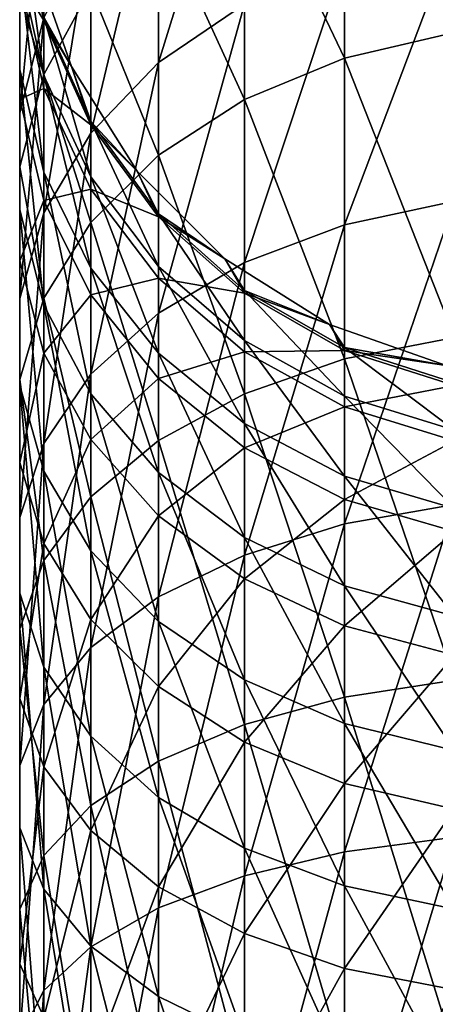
# Model space of a CAD drawing. Header units: millimetres. Extents: x -46 to 86, y -375 to 347.
# Tile 13 of 16: x -11.44 to -2.79, y 311.13 to 331.64. Entities that reach past the tile are written whole.
import ezdxf

# ---------------------------------------------------------------- set-up
doc = ezdxf.new("R2010")
doc.units = ezdxf.units.MM
doc.header["$LTSCALE"] = 17.087905
for name, color, linetype in [('38', 7, 'CONTINUOUS'), ('40', 7, 'CONTINUOUS'), ('42', 7, 'CONTINUOUS')]:
    doc.layers.add(name, color=color, linetype=linetype)

msp = doc.modelspace()

# ---------------------------------------------------------------- linework, layer by layer
at = {"layer": '38', "color": 7, "linetype": 'CONTINUOUS', "true_color": 0xa2afbf}
for points in [[(-6.76, 331.959, 9.122), (-8.546, 330.743, 10.175), (-6.76, 336.517, 15.22), (-6.76, 331.959, 9.122)], [(-6.76, 336.517, 15.22), (-8.546, 330.743, 10.175), (-8.546, 335.163, 16.089), (-6.76, 336.517, 15.22)], [(-8.546, 330.743, 10.175), (-9.959, 329.272, 11.448), (-8.546, 335.163, 16.089), (-8.546, 330.743, 10.175)], [(-8.546, 335.163, 16.089), (-9.959, 329.272, 11.448), (-9.959, 333.525, 17.139), (-8.546, 335.163, 16.089)], [(-11.437, 332.786, 25.263), (-11.437, 330.598, 26.26), (-11.437, 335.036, 31.315), (-11.437, 332.786, 25.263)], [(-11.437, 335.036, 31.315), (-11.437, 330.598, 26.26), (-11.437, 332.728, 31.989), (-11.437, 335.036, 31.315)], [(-10.937, 331.677, 18.325), (-11.437, 329.697, 19.595), (-10.937, 334.926, 24.289), (-10.937, 331.677, 18.325)], [(-10.937, 334.926, 24.289), (-11.437, 329.697, 19.595), (-11.437, 332.786, 25.263), (-10.937, 334.926, 24.289)], [(-11.437, 332.728, 31.989), (-10.937, 330.471, 32.649), (-11.437, 334.02, 37.964), (-11.437, 332.728, 31.989)], [(-11.437, 334.02, 37.964), (-10.937, 330.471, 32.649), (-10.937, 331.692, 38.295), (-11.437, 334.02, 37.964)], [(-9.959, 329.272, 11.448), (-10.937, 327.611, 12.885), (-9.959, 333.525, 17.139), (-9.959, 329.272, 11.448)], [(-9.959, 333.525, 17.139), (-10.937, 327.611, 12.885), (-10.937, 331.677, 18.325), (-9.959, 333.525, 17.139)], [(-2.391, 327.854, 2.266), (-4.677, 327.367, 2.828), (-2.391, 333.43, 7.85), (-2.391, 327.854, 2.266)], [(-2.391, 333.43, 7.85), (-4.677, 327.367, 2.828), (-4.677, 332.868, 8.336), (-2.391, 333.43, 7.85)], [(-11.212, 333.091, 44), (-10.937, 331.692, 38.295), (-10.361, 330.66, 44), (-11.212, 333.091, 44)], [(-4.677, 327.367, 2.828), (-6.76, 326.58, 3.736), (-4.677, 332.868, 8.336), (-4.677, 327.367, 2.828)], [(-4.677, 332.868, 8.336), (-6.76, 326.58, 3.736), (-6.76, 331.959, 9.122), (-4.677, 332.868, 8.336)], [(-11.437, 329.697, 19.595), (-11.437, 327.674, 20.893), (-11.437, 332.786, 25.263), (-11.437, 329.697, 19.595)], [(-11.437, 332.786, 25.263), (-11.437, 327.674, 20.893), (-11.437, 330.598, 26.26), (-11.437, 332.786, 25.263)], [(-11.437, 330.598, 26.26), (-10.937, 328.458, 27.235), (-11.437, 332.728, 31.989), (-11.437, 330.598, 26.26)], [(-11.437, 332.728, 31.989), (-10.937, 328.458, 27.235), (-10.937, 330.471, 32.649), (-11.437, 332.728, 31.989)], [(-6.76, 326.58, 3.736), (-8.546, 325.525, 4.951), (-6.76, 331.959, 9.122), (-6.76, 326.58, 3.736)], [(-6.76, 331.959, 9.122), (-8.546, 325.525, 4.951), (-8.546, 330.743, 10.175), (-6.76, 331.959, 9.122)], [(-10.937, 327.611, 12.885), (-11.437, 325.833, 14.423), (-10.937, 331.677, 18.325), (-10.937, 327.611, 12.885)], [(-10.937, 331.677, 18.325), (-11.437, 325.833, 14.423), (-11.437, 329.697, 19.595), (-10.937, 331.677, 18.325)], [(-10.937, 330.471, 32.649), (-9.959, 328.363, 33.266), (-10.937, 331.692, 38.295), (-10.937, 330.471, 32.649)], [(-10.937, 331.692, 38.295), (-9.959, 328.363, 33.266), (-9.959, 329.518, 38.605), (-10.937, 331.692, 38.295)], [(-10.937, 331.692, 38.295), (-9.959, 329.518, 38.605), (-10.361, 330.66, 44), (-10.937, 331.692, 38.295)], [(-8.546, 325.525, 4.951), (-9.959, 324.251, 6.42), (-8.546, 330.743, 10.175), (-8.546, 325.525, 4.951)], [(-8.546, 330.743, 10.175), (-9.959, 324.251, 6.42), (-9.959, 329.272, 11.448), (-8.546, 330.743, 10.175)], [(-11.437, 327.674, 20.893), (-10.937, 325.694, 22.162), (-11.437, 330.598, 26.26), (-11.437, 327.674, 20.893)], [(-11.437, 330.598, 26.26), (-10.937, 325.694, 22.162), (-10.937, 328.458, 27.235), (-11.437, 330.598, 26.26)], [(-10.361, 330.66, 44), (-9.959, 329.518, 38.605), (-8.991, 328.48, 44), (-10.361, 330.66, 44)], [(-10.937, 328.458, 27.235), (-9.959, 326.459, 28.145), (-10.937, 330.471, 32.649), (-10.937, 328.458, 27.235)], [(-10.937, 330.471, 32.649), (-9.959, 326.459, 28.145), (-9.959, 328.363, 33.266), (-10.937, 330.471, 32.649)], [(-11.437, 325.833, 14.423), (-11.437, 324.015, 15.996), (-11.437, 329.697, 19.595), (-11.437, 325.833, 14.423)], [(-11.437, 329.697, 19.595), (-11.437, 324.015, 15.996), (-11.437, 327.674, 20.893), (-11.437, 329.697, 19.595)], [(-9.959, 328.363, 33.266), (-8.546, 326.496, 33.812), (-9.959, 329.518, 38.605), (-9.959, 328.363, 33.266)], [(-9.959, 329.518, 38.605), (-8.546, 326.496, 33.812), (-8.546, 327.592, 38.879), (-9.959, 329.518, 38.605)], [(-9.959, 329.518, 38.605), (-8.546, 327.592, 38.879), (-8.991, 328.48, 44), (-9.959, 329.518, 38.605)], [(-9.959, 324.251, 6.42), (-10.937, 322.812, 8.079), (-9.959, 329.272, 11.448), (-9.959, 324.251, 6.42)], [(-9.959, 329.272, 11.448), (-10.937, 322.812, 8.079), (-10.937, 327.611, 12.885), (-9.959, 329.272, 11.448)], [(-10.937, 325.694, 22.162), (-9.959, 323.846, 23.348), (-10.937, 328.458, 27.235), (-10.937, 325.694, 22.162)], [(-10.937, 328.458, 27.235), (-9.959, 323.846, 23.348), (-9.959, 326.459, 28.145), (-10.937, 328.458, 27.235)], [(-9.959, 326.459, 28.145), (-8.546, 324.689, 28.951), (-9.959, 328.363, 33.266), (-9.959, 326.459, 28.145)], [(-9.959, 328.363, 33.266), (-8.546, 324.689, 28.951), (-8.546, 326.496, 33.812), (-9.959, 328.363, 33.266)], [(-8.991, 328.48, 44), (-8.546, 327.592, 38.879), (-7.17, 326.659, 44), (-8.991, 328.48, 44)], [(-11.437, 324.015, 15.996), (-10.937, 322.236, 17.535), (-11.437, 327.674, 20.893), (-11.437, 324.015, 15.996)], [(-11.437, 327.674, 20.893), (-10.937, 322.236, 17.535), (-10.937, 325.694, 22.162), (-11.437, 327.674, 20.893)], [(-2.391, 321.54, -2.465), (-4.677, 321.138, -1.841), (-2.391, 327.854, 2.266), (-2.391, 321.54, -2.465)], [(-2.391, 327.854, 2.266), (-4.677, 321.138, -1.841), (-4.677, 327.367, 2.828), (-2.391, 327.854, 2.266)], [(-10.937, 322.812, 8.079), (-11.437, 321.271, 9.855), (-10.937, 327.611, 12.885), (-10.937, 322.812, 8.079)], [(-10.937, 327.611, 12.885), (-11.437, 321.271, 9.855), (-11.437, 325.833, 14.423), (-10.937, 327.611, 12.885)], [(-8.546, 326.496, 33.812), (-6.76, 324.952, 34.263), (-8.546, 327.592, 38.879), (-8.546, 326.496, 33.812)], [(-8.546, 327.592, 38.879), (-6.76, 324.952, 34.263), (-6.76, 325.999, 39.106), (-8.546, 327.592, 38.879)], [(-8.546, 327.592, 38.879), (-6.76, 325.999, 39.106), (-7.17, 326.659, 44), (-8.546, 327.592, 38.879)], [(-4.677, 321.138, -1.841), (-6.76, 320.487, -0.83), (-4.677, 327.367, 2.828), (-4.677, 321.138, -1.841)], [(-4.677, 327.367, 2.828), (-6.76, 320.487, -0.83), (-6.76, 326.58, 3.736), (-4.677, 327.367, 2.828)], [(-7.17, 326.659, 44), (-6.76, 325.999, 39.106), (-4.99, 325.289, 44), (-7.17, 326.659, 44)], [(-9.959, 323.846, 23.348), (-8.546, 322.209, 24.398), (-9.959, 326.459, 28.145), (-9.959, 323.846, 23.348)], [(-9.959, 326.459, 28.145), (-8.546, 322.209, 24.398), (-8.546, 324.689, 28.951), (-9.959, 326.459, 28.145)], [(-6.76, 320.487, -0.83), (-8.546, 319.617, 0.523), (-6.76, 326.58, 3.736), (-6.76, 320.487, -0.83)], [(-6.76, 326.58, 3.736), (-8.546, 319.617, 0.523), (-8.546, 325.525, 4.951), (-6.76, 326.58, 3.736)], [(-8.546, 324.689, 28.951), (-6.76, 323.225, 29.618), (-8.546, 326.496, 33.812), (-8.546, 324.689, 28.951)], [(-8.546, 326.496, 33.812), (-6.76, 323.225, 29.618), (-6.76, 324.952, 34.263), (-8.546, 326.496, 33.812)], [(-11.437, 321.271, 9.855), (-11.437, 319.695, 11.672), (-11.437, 325.833, 14.423), (-11.437, 321.271, 9.855)], [(-11.437, 325.833, 14.423), (-11.437, 319.695, 11.672), (-11.437, 324.015, 15.996), (-11.437, 325.833, 14.423)], [(-6.76, 324.952, 34.263), (-4.677, 323.798, 34.6), (-6.76, 325.999, 39.106), (-6.76, 324.952, 34.263)], [(-6.76, 325.999, 39.106), (-4.677, 323.798, 34.6), (-4.677, 324.809, 39.276), (-6.76, 325.999, 39.106)], [(-6.76, 325.999, 39.106), (-4.677, 324.809, 39.276), (-4.99, 325.289, 44), (-6.76, 325.999, 39.106)], [(-10.937, 322.236, 17.535), (-9.959, 320.575, 18.972), (-10.937, 325.694, 22.162), (-10.937, 322.236, 17.535)], [(-10.937, 325.694, 22.162), (-9.959, 320.575, 18.972), (-9.959, 323.846, 23.348), (-10.937, 325.694, 22.162)], [(-8.546, 319.617, 0.523), (-9.959, 318.565, 2.159), (-8.546, 325.525, 4.951), (-8.546, 319.617, 0.523)], [(-8.546, 325.525, 4.951), (-9.959, 318.565, 2.159), (-9.959, 324.251, 6.42), (-8.546, 325.525, 4.951)], [(-4.99, 325.289, 44), (-4.677, 324.809, 39.276), (-2.559, 324.438, 44), (-4.99, 325.289, 44)], [(-6.76, 323.225, 29.618), (-4.677, 322.131, 30.116), (-6.76, 324.952, 34.263), (-6.76, 323.225, 29.618)], [(-6.76, 324.952, 34.263), (-4.677, 322.131, 30.116), (-4.677, 323.798, 34.6), (-6.76, 324.952, 34.263)], [(-4.677, 323.798, 34.6), (-2.391, 323.085, 34.809), (-4.677, 324.809, 39.276), (-4.677, 323.798, 34.6)], [(-4.677, 324.809, 39.276), (-2.391, 323.085, 34.809), (-2.391, 324.074, 39.381), (-4.677, 324.809, 39.276)], [(-4.677, 324.809, 39.276), (-2.391, 324.074, 39.381), (-2.559, 324.438, 44), (-4.677, 324.809, 39.276)], [(-8.546, 322.209, 24.398), (-6.76, 320.854, 25.267), (-8.546, 324.689, 28.951), (-8.546, 322.209, 24.398)], [(-8.546, 324.689, 28.951), (-6.76, 320.854, 25.267), (-6.76, 323.225, 29.618), (-8.546, 324.689, 28.951)], [(-9.959, 318.565, 2.159), (-10.937, 317.377, 4.006), (-9.959, 324.251, 6.42), (-9.959, 318.565, 2.159)], [(-9.959, 324.251, 6.42), (-10.937, 317.377, 4.006), (-10.937, 322.812, 8.079), (-9.959, 324.251, 6.42)], [(-11.437, 319.695, 11.672), (-10.937, 318.154, 13.448), (-11.437, 324.015, 15.996), (-11.437, 319.695, 11.672)], [(-11.437, 324.015, 15.996), (-10.937, 318.154, 13.448), (-10.937, 322.236, 17.535), (-11.437, 324.015, 15.996)], [(-9.959, 320.575, 18.972), (-8.546, 319.104, 20.245), (-9.959, 323.846, 23.348), (-9.959, 320.575, 18.972)], [(-9.959, 323.846, 23.348), (-8.546, 319.104, 20.245), (-8.546, 322.209, 24.398), (-9.959, 323.846, 23.348)], [(-4.677, 322.131, 30.116), (-2.391, 321.455, 30.424), (-4.677, 323.798, 34.6), (-4.677, 322.131, 30.116)], [(-4.677, 323.798, 34.6), (-2.391, 321.455, 30.424), (-2.391, 323.085, 34.809), (-4.677, 323.798, 34.6)], [(-6.76, 320.854, 25.267), (-4.677, 319.843, 25.916), (-6.76, 323.225, 29.618), (-6.76, 320.854, 25.267)], [(-6.76, 323.225, 29.618), (-4.677, 319.843, 25.916), (-4.677, 322.131, 30.116), (-6.76, 323.225, 29.618)], [(-10.937, 317.377, 4.006), (-11.437, 316.104, 5.984), (-10.937, 322.812, 8.079), (-10.937, 317.377, 4.006)], [(-10.937, 322.812, 8.079), (-11.437, 316.104, 5.984), (-11.437, 321.271, 9.855), (-10.937, 322.812, 8.079)], [(-10.937, 318.154, 13.448), (-9.959, 316.715, 15.107), (-10.937, 322.236, 17.535), (-10.937, 318.154, 13.448)], [(-10.937, 322.236, 17.535), (-9.959, 316.715, 15.107), (-9.959, 320.575, 18.972), (-10.937, 322.236, 17.535)], [(-8.546, 319.104, 20.245), (-6.76, 317.888, 21.297), (-8.546, 322.209, 24.398), (-8.546, 319.104, 20.245)], [(-8.546, 322.209, 24.398), (-6.76, 317.888, 21.297), (-6.76, 320.854, 25.267), (-8.546, 322.209, 24.398)], [(-4.677, 319.843, 25.916), (-2.391, 319.217, 26.317), (-4.677, 322.131, 30.116), (-4.677, 319.843, 25.916)], [(-4.677, 322.131, 30.116), (-2.391, 319.217, 26.317), (-2.391, 321.455, 30.424), (-4.677, 322.131, 30.116)], [(-2.391, 314.615, -6.249), (-4.677, 314.307, -5.574), (-2.391, 321.54, -2.465), (-2.391, 314.615, -6.249)], [(-2.391, 321.54, -2.465), (-4.677, 314.307, -5.574), (-4.677, 321.138, -1.841), (-2.391, 321.54, -2.465)], [(-11.437, 316.104, 5.984), (-11.437, 314.804, 8.006), (-11.437, 321.271, 9.855), (-11.437, 316.104, 5.984)], [(-11.437, 321.271, 9.855), (-11.437, 314.804, 8.006), (-11.437, 319.695, 11.672), (-11.437, 321.271, 9.855)], [(-4.677, 314.307, -5.574), (-6.76, 313.807, -4.48), (-4.677, 321.138, -1.841), (-4.677, 314.307, -5.574)], [(-4.677, 321.138, -1.841), (-6.76, 313.807, -4.48), (-6.76, 320.487, -0.83), (-4.677, 321.138, -1.841)], [(-6.76, 317.888, 21.297), (-4.677, 316.979, 22.084), (-6.76, 320.854, 25.267), (-6.76, 317.888, 21.297)], [(-6.76, 320.854, 25.267), (-4.677, 316.979, 22.084), (-4.677, 319.843, 25.916), (-6.76, 320.854, 25.267)], [(-9.959, 316.715, 15.107), (-8.546, 315.44, 16.576), (-9.959, 320.575, 18.972), (-9.959, 316.715, 15.107)], [(-9.959, 320.575, 18.972), (-8.546, 315.44, 16.576), (-8.546, 319.104, 20.245), (-9.959, 320.575, 18.972)], [(-6.76, 313.807, -4.48), (-8.546, 313.138, -3.017), (-6.76, 320.487, -0.83), (-6.76, 313.807, -4.48)], [(-6.76, 320.487, -0.83), (-8.546, 313.138, -3.017), (-8.546, 319.617, 0.523), (-6.76, 320.487, -0.83)], [(-11.437, 314.804, 8.006), (-10.937, 313.531, 9.984), (-11.437, 319.695, 11.672), (-11.437, 314.804, 8.006)], [(-11.437, 319.695, 11.672), (-10.937, 313.531, 9.984), (-10.937, 318.154, 13.448), (-11.437, 319.695, 11.672)], [(-4.677, 316.979, 22.084), (-2.391, 316.417, 22.57), (-4.677, 319.843, 25.916), (-4.677, 316.979, 22.084)], [(-4.677, 319.843, 25.916), (-2.391, 316.417, 22.57), (-2.391, 319.217, 26.317), (-4.677, 319.843, 25.916)], [(-8.546, 313.138, -3.017), (-9.959, 312.33, -1.248), (-8.546, 319.617, 0.523), (-8.546, 313.138, -3.017)], [(-8.546, 319.617, 0.523), (-9.959, 312.33, -1.248), (-9.959, 318.565, 2.159), (-8.546, 319.617, 0.523)], [(-8.546, 315.44, 16.576), (-6.76, 314.386, 17.791), (-8.546, 319.104, 20.245), (-8.546, 315.44, 16.576)], [(-8.546, 319.104, 20.245), (-6.76, 314.386, 17.791), (-6.76, 317.888, 21.297), (-8.546, 319.104, 20.245)], [(-9.959, 312.33, -1.248), (-10.937, 311.417, 0.749), (-9.959, 318.565, 2.159), (-9.959, 312.33, -1.248)], [(-9.959, 318.565, 2.159), (-10.937, 311.417, 0.749), (-10.937, 317.377, 4.006), (-9.959, 318.565, 2.159)], [(-10.937, 313.531, 9.984), (-9.959, 312.343, 11.831), (-10.937, 318.154, 13.448), (-10.937, 313.531, 9.984)], [(-10.937, 318.154, 13.448), (-9.959, 312.343, 11.831), (-9.959, 316.715, 15.107), (-10.937, 318.154, 13.448)], [(-6.76, 314.386, 17.791), (-4.677, 313.599, 18.699), (-6.76, 317.888, 21.297), (-6.76, 314.386, 17.791)], [(-6.76, 317.888, 21.297), (-4.677, 313.599, 18.699), (-4.677, 316.979, 22.084), (-6.76, 317.888, 21.297)], [(-10.937, 311.417, 0.749), (-11.437, 310.439, 2.888), (-10.937, 317.377, 4.006), (-10.937, 311.417, 0.749)], [(-10.937, 317.377, 4.006), (-11.437, 310.439, 2.888), (-11.437, 316.104, 5.984), (-10.937, 317.377, 4.006)], [(-4.677, 313.599, 18.699), (-2.391, 313.112, 19.26), (-4.677, 316.979, 22.084), (-4.677, 313.599, 18.699)], [(-4.677, 316.979, 22.084), (-2.391, 313.112, 19.26), (-2.391, 316.417, 22.57), (-4.677, 316.979, 22.084)], [(-9.959, 312.343, 11.831), (-8.546, 311.291, 13.467), (-9.959, 316.715, 15.107), (-9.959, 312.343, 11.831)], [(-9.959, 316.715, 15.107), (-8.546, 311.291, 13.467), (-8.546, 315.44, 16.576), (-9.959, 316.715, 15.107)], [(-11.437, 310.439, 2.888), (-11.437, 309.44, 5.075), (-11.437, 316.104, 5.984), (-11.437, 310.439, 2.888)], [(-11.437, 316.104, 5.984), (-11.437, 309.44, 5.075), (-11.437, 314.804, 8.006), (-11.437, 316.104, 5.984)], [(-8.546, 311.291, 13.467), (-6.76, 310.421, 14.82), (-8.546, 315.44, 16.576), (-8.546, 311.291, 13.467)], [(-8.546, 315.44, 16.576), (-6.76, 310.421, 14.82), (-6.76, 314.386, 17.791), (-8.546, 315.44, 16.576)], [(-11.437, 309.44, 5.075), (-10.937, 308.463, 7.214), (-11.437, 314.804, 8.006), (-11.437, 309.44, 5.075)], [(-11.437, 314.804, 8.006), (-10.937, 308.463, 7.214), (-10.937, 313.531, 9.984), (-11.437, 314.804, 8.006)], [(-2.391, 307.223, -9.009), (-4.677, 307.014, -8.296), (-2.391, 314.615, -6.249), (-2.391, 307.223, -9.009)], [(-2.391, 314.615, -6.249), (-4.677, 307.014, -8.296), (-4.677, 314.307, -5.574), (-2.391, 314.615, -6.249)], [(-6.76, 310.421, 14.82), (-4.677, 309.77, 15.831), (-6.76, 314.386, 17.791), (-6.76, 310.421, 14.82)], [(-6.76, 314.386, 17.791), (-4.677, 309.77, 15.831), (-4.677, 313.599, 18.699), (-6.76, 314.386, 17.791)], [(-4.677, 307.014, -8.296), (-6.76, 306.675, -7.142), (-4.677, 314.307, -5.574), (-4.677, 307.014, -8.296)], [(-4.677, 314.307, -5.574), (-6.76, 306.675, -7.142), (-6.76, 313.807, -4.48), (-4.677, 314.307, -5.574)], [(-6.76, 306.675, -7.142), (-8.546, 306.221, -5.599), (-6.76, 313.807, -4.48), (-6.76, 306.675, -7.142)], [(-6.76, 313.807, -4.48), (-8.546, 306.221, -5.599), (-8.546, 313.138, -3.017), (-6.76, 313.807, -4.48)], [(-10.937, 308.463, 7.214), (-9.959, 307.55, 9.211), (-10.937, 313.531, 9.984), (-10.937, 308.463, 7.214)], [(-10.937, 313.531, 9.984), (-9.959, 307.55, 9.211), (-9.959, 312.343, 11.831), (-10.937, 313.531, 9.984)], [(-4.677, 309.77, 15.831), (-2.391, 309.368, 16.455), (-4.677, 313.599, 18.699), (-4.677, 309.77, 15.831)], [(-4.677, 313.599, 18.699), (-2.391, 309.368, 16.455), (-2.391, 313.112, 19.26), (-4.677, 313.599, 18.699)], [(-8.546, 306.221, -5.599), (-9.959, 305.673, -3.733), (-8.546, 313.138, -3.017), (-8.546, 306.221, -5.599)], [(-8.546, 313.138, -3.017), (-9.959, 305.673, -3.733), (-9.959, 312.33, -1.248), (-8.546, 313.138, -3.017)], [(-9.959, 305.673, -3.733), (-10.937, 305.054, -1.626), (-9.959, 312.33, -1.248), (-9.959, 305.673, -3.733)], [(-9.959, 312.33, -1.248), (-10.937, 305.054, -1.626), (-10.937, 311.417, 0.749), (-9.959, 312.33, -1.248)], [(-9.959, 307.55, 9.211), (-8.546, 306.741, 10.98), (-9.959, 312.343, 11.831), (-9.959, 307.55, 9.211)], [(-9.959, 312.343, 11.831), (-8.546, 306.741, 10.98), (-8.546, 311.291, 13.467), (-9.959, 312.343, 11.831)], [(-10.937, 305.054, -1.626), (-11.437, 304.391, 0.631), (-10.937, 311.417, 0.749), (-10.937, 305.054, -1.626)], [(-10.937, 311.417, 0.749), (-11.437, 304.391, 0.631), (-11.437, 310.439, 2.888), (-10.937, 311.417, 0.749)], [(-8.546, 306.741, 10.98), (-6.76, 306.072, 12.443), (-8.546, 311.291, 13.467), (-8.546, 306.741, 10.98)], [(-8.546, 311.291, 13.467), (-6.76, 306.072, 12.443), (-6.76, 310.421, 14.82), (-8.546, 311.291, 13.467)]]:
    msp.add_3dface(points, dxfattribs=at)
at = {"layer": '40', "color": 7, "linetype": 'CONTINUOUS', "true_color": 0xa2afbf}
for points in [[(-11.212, 333.091, 44), (-10.361, 330.66, 44), (-11.212, 333.091, 175.999), (-11.212, 333.091, 44)], [(-11.212, 333.091, 175.999), (-10.361, 330.66, 44), (-10.361, 330.66, 175.999), (-11.212, 333.091, 175.999)], [(-10.361, 330.66, 44), (-8.991, 328.48, 44), (-10.361, 330.66, 175.999), (-10.361, 330.66, 44)], [(-10.361, 330.66, 175.999), (-8.991, 328.48, 44), (-8.991, 328.48, 175.999), (-10.361, 330.66, 175.999)], [(-8.991, 328.48, 44), (-7.17, 326.659, 44), (-8.991, 328.48, 175.999), (-8.991, 328.48, 44)], [(-8.991, 328.48, 175.999), (-7.17, 326.659, 44), (-7.17, 326.659, 175.999), (-8.991, 328.48, 175.999)], [(-7.17, 326.659, 44), (-4.99, 325.289, 44), (-7.17, 326.659, 175.999), (-7.17, 326.659, 44)], [(-7.17, 326.659, 175.999), (-4.99, 325.289, 44), (-4.99, 325.289, 175.999), (-7.17, 326.659, 175.999)], [(-4.99, 325.289, 44), (-2.559, 324.438, 44), (-4.99, 325.289, 175.999), (-4.99, 325.289, 44)], [(-4.99, 325.289, 175.999), (-2.559, 324.438, 44), (-2.559, 324.438, 175.999), (-4.99, 325.289, 175.999)]]:
    msp.add_3dface(points, dxfattribs=at)
at = {"layer": '42', "color": 7, "linetype": 'CONTINUOUS', "true_color": 0xa2afbf}
for points in [[(-2.391, 336.782, 207.867), (-4.677, 336.175, 207.438), (-2.391, 331.369, 214.402), (-2.391, 336.782, 207.867)], [(-4.677, 336.175, 207.438), (-6.76, 335.193, 206.745), (-4.677, 330.835, 213.886), (-4.677, 336.175, 207.438)], [(-2.391, 331.369, 214.402), (-4.677, 336.175, 207.438), (-4.677, 330.835, 213.886), (-2.391, 331.369, 214.402)], [(-6.76, 335.193, 206.745), (-8.546, 333.879, 205.817), (-6.76, 329.971, 213.05), (-6.76, 335.193, 206.745)], [(-4.677, 330.835, 213.886), (-6.76, 335.193, 206.745), (-6.76, 329.971, 213.05), (-4.677, 330.835, 213.886)], [(-10.937, 334.238, 197.156), (-11.437, 332.132, 196.109), (-10.937, 330.496, 203.428), (-10.937, 334.238, 197.156)], [(-9.959, 332.29, 204.695), (-10.937, 334.238, 197.156), (-10.937, 330.496, 203.428), (-9.959, 332.29, 204.695)], [(-11.437, 333.944, 182.546), (-11.212, 333.091, 175.999), (-10.937, 331.62, 182.186), (-11.437, 333.944, 182.546)], [(-11.437, 333.944, 182.546), (-10.937, 331.62, 182.186), (-11.437, 332.443, 188.946), (-11.437, 333.944, 182.546)], [(-8.546, 333.879, 205.817), (-9.959, 332.29, 204.695), (-8.546, 328.814, 211.932), (-8.546, 333.879, 205.817)], [(-6.76, 329.971, 213.05), (-8.546, 333.879, 205.817), (-8.546, 328.814, 211.932), (-6.76, 329.971, 213.05)], [(-11.212, 333.091, 175.999), (-10.361, 330.66, 175.999), (-10.937, 331.62, 182.186), (-11.212, 333.091, 175.999)], [(-11.437, 332.443, 188.946), (-10.937, 331.62, 182.186), (-10.937, 330.201, 188.234), (-11.437, 332.443, 188.946)], [(-11.437, 332.443, 188.946), (-10.937, 330.201, 188.234), (-11.437, 329.979, 195.04), (-11.437, 332.443, 188.946)], [(-11.437, 332.132, 196.109), (-11.437, 332.443, 188.946), (-11.437, 329.979, 195.04), (-11.437, 332.132, 196.109)], [(-9.959, 332.29, 204.695), (-10.937, 330.496, 203.428), (-9.959, 327.416, 210.58), (-9.959, 332.29, 204.695)], [(-8.546, 328.814, 211.932), (-9.959, 332.29, 204.695), (-9.959, 327.416, 210.58), (-8.546, 328.814, 211.932)], [(-11.437, 332.132, 196.109), (-11.437, 329.979, 195.04), (-11.437, 328.575, 202.072), (-11.437, 332.132, 196.109)], [(-10.937, 330.496, 203.428), (-11.437, 332.132, 196.109), (-11.437, 328.575, 202.072), (-10.937, 330.496, 203.428)], [(-10.937, 331.62, 182.186), (-10.361, 330.66, 175.999), (-9.959, 329.45, 181.85), (-10.937, 331.62, 182.186)], [(-10.937, 331.62, 182.186), (-9.959, 329.45, 181.85), (-10.937, 330.201, 188.234), (-10.937, 331.62, 182.186)], [(-2.391, 331.369, 214.402), (-4.677, 330.835, 213.886), (-2.391, 325.02, 220.031), (-2.391, 331.369, 214.402)], [(-4.677, 330.835, 213.886), (-6.76, 329.971, 213.05), (-4.677, 324.571, 219.439), (-4.677, 330.835, 213.886)], [(-2.391, 325.02, 220.031), (-4.677, 330.835, 213.886), (-4.677, 324.571, 219.439), (-2.391, 325.02, 220.031)], [(-10.361, 330.66, 175.999), (-8.991, 328.48, 175.999), (-9.959, 329.45, 181.85), (-10.361, 330.66, 175.999)], [(-10.937, 330.496, 203.428), (-11.437, 328.575, 202.072), (-10.937, 325.837, 209.053), (-10.937, 330.496, 203.428)], [(-9.959, 327.416, 210.58), (-10.937, 330.496, 203.428), (-10.937, 325.837, 209.053), (-9.959, 327.416, 210.58)], [(-11.437, 329.979, 195.04), (-10.937, 330.201, 188.234), (-10.937, 327.873, 193.994), (-11.437, 329.979, 195.04)], [(-10.937, 330.201, 188.234), (-9.959, 329.45, 181.85), (-9.959, 328.108, 187.57), (-10.937, 330.201, 188.234)], [(-10.937, 330.201, 188.234), (-9.959, 328.108, 187.57), (-10.937, 327.873, 193.994), (-10.937, 330.201, 188.234)], [(-11.437, 329.979, 195.04), (-10.937, 327.873, 193.994), (-11.437, 326.611, 200.685), (-11.437, 329.979, 195.04)], [(-11.437, 328.575, 202.072), (-11.437, 329.979, 195.04), (-11.437, 326.611, 200.685), (-11.437, 328.575, 202.072)], [(-6.76, 329.971, 213.05), (-8.546, 328.814, 211.932), (-6.76, 323.845, 218.481), (-6.76, 329.971, 213.05)], [(-4.677, 324.571, 219.439), (-6.76, 329.971, 213.05), (-6.76, 323.845, 218.481), (-4.677, 324.571, 219.439)], [(-9.959, 329.45, 181.85), (-8.991, 328.48, 175.999), (-8.546, 327.528, 181.553), (-9.959, 329.45, 181.85)], [(-9.959, 329.45, 181.85), (-8.546, 327.528, 181.553), (-9.959, 328.108, 187.57), (-9.959, 329.45, 181.85)], [(-8.546, 328.814, 211.932), (-9.959, 327.416, 210.58), (-8.546, 322.873, 217.199), (-8.546, 328.814, 211.932)], [(-6.76, 323.845, 218.481), (-8.546, 328.814, 211.932), (-8.546, 322.873, 217.199), (-6.76, 323.845, 218.481)], [(-11.437, 328.575, 202.072), (-11.437, 326.611, 200.685), (-11.437, 324.146, 207.419), (-11.437, 328.575, 202.072)], [(-10.937, 325.837, 209.053), (-11.437, 328.575, 202.072), (-11.437, 324.146, 207.419), (-10.937, 325.837, 209.053)], [(-8.991, 328.48, 175.999), (-7.17, 326.659, 175.999), (-8.546, 327.528, 181.553), (-8.991, 328.48, 175.999)], [(-10.937, 327.873, 193.994), (-9.959, 328.108, 187.57), (-9.959, 325.906, 193.016), (-10.937, 327.873, 193.994)], [(-9.959, 328.108, 187.57), (-8.546, 327.528, 181.553), (-8.546, 326.254, 186.981), (-9.959, 328.108, 187.57)], [(-9.959, 328.108, 187.57), (-8.546, 326.254, 186.981), (-9.959, 325.906, 193.016), (-9.959, 328.108, 187.57)], [(-11.437, 326.611, 200.685), (-10.937, 327.873, 193.994), (-10.937, 324.69, 199.328), (-11.437, 326.611, 200.685)], [(-10.937, 327.873, 193.994), (-9.959, 325.906, 193.016), (-10.937, 324.69, 199.328), (-10.937, 327.873, 193.994)], [(-8.546, 327.528, 181.553), (-7.17, 326.659, 175.999), (-6.76, 325.938, 181.307), (-8.546, 327.528, 181.553)], [(-8.546, 327.528, 181.553), (-6.76, 325.938, 181.307), (-8.546, 326.254, 186.981), (-8.546, 327.528, 181.553)], [(-9.959, 327.416, 210.58), (-10.937, 325.837, 209.053), (-9.959, 321.698, 215.649), (-9.959, 327.416, 210.58)], [(-8.546, 322.873, 217.199), (-9.959, 327.416, 210.58), (-9.959, 321.698, 215.649), (-8.546, 322.873, 217.199)], [(-7.17, 326.659, 175.999), (-4.99, 325.289, 175.999), (-6.76, 325.938, 181.307), (-7.17, 326.659, 175.999)], [(-11.437, 326.611, 200.685), (-10.937, 324.69, 199.328), (-11.437, 322.418, 205.747), (-11.437, 326.611, 200.685)], [(-11.437, 324.146, 207.419), (-11.437, 326.611, 200.685), (-11.437, 322.418, 205.747), (-11.437, 324.146, 207.419)], [(-9.959, 325.906, 193.016), (-8.546, 326.254, 186.981), (-8.546, 324.164, 192.151), (-9.959, 325.906, 193.016)], [(-8.546, 326.254, 186.981), (-6.76, 325.938, 181.307), (-6.76, 324.721, 186.495), (-8.546, 326.254, 186.981)], [(-8.546, 326.254, 186.981), (-6.76, 324.721, 186.495), (-8.546, 324.164, 192.151), (-8.546, 326.254, 186.981)], [(-10.937, 325.837, 209.053), (-11.437, 324.146, 207.419), (-10.937, 320.372, 213.899), (-10.937, 325.837, 209.053)], [(-10.937, 324.69, 199.328), (-9.959, 325.906, 193.016), (-9.959, 322.896, 198.062), (-10.937, 324.69, 199.328)], [(-9.959, 321.698, 215.649), (-10.937, 325.837, 209.053), (-10.937, 320.372, 213.899), (-9.959, 321.698, 215.649)], [(-9.959, 325.906, 193.016), (-8.546, 324.164, 192.151), (-9.959, 322.896, 198.062), (-9.959, 325.906, 193.016)], [(-6.76, 325.938, 181.307), (-4.99, 325.289, 175.999), (-4.677, 324.75, 181.123), (-6.76, 325.938, 181.307)], [(-6.76, 325.938, 181.307), (-4.677, 324.75, 181.123), (-6.76, 324.721, 186.495), (-6.76, 325.938, 181.307)], [(-4.99, 325.289, 175.999), (-2.559, 324.438, 175.999), (-4.677, 324.75, 181.123), (-4.99, 325.289, 175.999)], [(-2.391, 325.02, 220.031), (-4.677, 324.571, 219.439), (-2.391, 317.883, 224.622), (-2.391, 325.02, 220.031)], [(-11.437, 322.418, 205.747), (-10.937, 324.69, 199.328), (-10.937, 320.727, 204.113), (-11.437, 322.418, 205.747)], [(-10.937, 324.69, 199.328), (-9.959, 322.896, 198.062), (-10.937, 320.727, 204.113), (-10.937, 324.69, 199.328)], [(-8.546, 324.164, 192.151), (-6.76, 324.721, 186.495), (-6.76, 322.723, 191.435), (-8.546, 324.164, 192.151)], [(-6.76, 324.721, 186.495), (-4.677, 324.75, 181.123), (-4.677, 323.575, 186.131), (-6.76, 324.721, 186.495)], [(-6.76, 324.721, 186.495), (-4.677, 323.575, 186.131), (-6.76, 322.723, 191.435), (-6.76, 324.721, 186.495)], [(-4.677, 324.75, 181.123), (-2.559, 324.438, 175.999), (-2.391, 324.016, 181.009), (-4.677, 324.75, 181.123)], [(-4.677, 324.75, 181.123), (-2.391, 324.016, 181.009), (-4.677, 323.575, 186.131), (-4.677, 324.75, 181.123)], [(-4.677, 324.571, 219.439), (-6.76, 323.845, 218.481), (-4.677, 317.53, 223.968), (-4.677, 324.571, 219.439)], [(-2.391, 317.883, 224.622), (-4.677, 324.571, 219.439), (-4.677, 317.53, 223.968), (-2.391, 317.883, 224.622)], [(-11.437, 324.146, 207.419), (-11.437, 322.418, 205.747), (-11.437, 318.951, 212.024), (-11.437, 324.146, 207.419)], [(-10.937, 320.372, 213.899), (-11.437, 324.146, 207.419), (-11.437, 318.951, 212.024), (-10.937, 320.372, 213.899)], [(-9.959, 322.896, 198.062), (-8.546, 324.164, 192.151), (-8.546, 321.307, 196.94), (-9.959, 322.896, 198.062)], [(-8.546, 324.164, 192.151), (-6.76, 322.723, 191.435), (-8.546, 321.307, 196.94), (-8.546, 324.164, 192.151)], [(-4.677, 323.575, 186.131), (-2.391, 324.016, 181.009), (-2.391, 322.867, 185.906), (-4.677, 323.575, 186.131)], [(-6.76, 323.845, 218.481), (-8.546, 322.873, 217.199), (-6.76, 316.959, 222.91), (-6.76, 323.845, 218.481)], [(-4.677, 317.53, 223.968), (-6.76, 323.845, 218.481), (-6.76, 316.959, 222.91), (-4.677, 317.53, 223.968)], [(-6.76, 322.723, 191.435), (-4.677, 323.575, 186.131), (-4.677, 321.647, 190.901), (-6.76, 322.723, 191.435)], [(-4.677, 323.575, 186.131), (-2.391, 322.867, 185.906), (-4.677, 321.647, 190.901), (-4.677, 323.575, 186.131)], [(-10.937, 320.727, 204.113), (-9.959, 322.896, 198.062), (-9.959, 319.148, 202.586), (-10.937, 320.727, 204.113)], [(-9.959, 322.896, 198.062), (-8.546, 321.307, 196.94), (-9.959, 319.148, 202.586), (-9.959, 322.896, 198.062)], [(-8.546, 322.873, 217.199), (-9.959, 321.698, 215.649), (-8.546, 316.195, 221.495), (-8.546, 322.873, 217.199)], [(-6.76, 316.959, 222.91), (-8.546, 322.873, 217.199), (-8.546, 316.195, 221.495), (-6.76, 316.959, 222.91)], [(-4.677, 321.647, 190.901), (-2.391, 322.867, 185.906), (-2.391, 320.981, 190.57), (-4.677, 321.647, 190.901)], [(-8.546, 321.307, 196.94), (-6.76, 322.723, 191.435), (-6.76, 319.993, 196.012), (-8.546, 321.307, 196.94)], [(-6.76, 322.723, 191.435), (-4.677, 321.647, 190.901), (-6.76, 319.993, 196.012), (-6.76, 322.723, 191.435)], [(-11.437, 322.418, 205.747), (-10.937, 320.727, 204.113), (-11.437, 317.499, 210.108), (-11.437, 322.418, 205.747)], [(-11.437, 318.951, 212.024), (-11.437, 322.418, 205.747), (-11.437, 317.499, 210.108), (-11.437, 318.951, 212.024)], [(-9.959, 321.698, 215.649), (-10.937, 320.372, 213.899), (-9.959, 315.272, 219.783), (-9.959, 321.698, 215.649)], [(-8.546, 316.195, 221.495), (-9.959, 321.698, 215.649), (-9.959, 315.272, 219.783), (-8.546, 316.195, 221.495)], [(-6.76, 319.993, 196.012), (-4.677, 321.647, 190.901), (-4.677, 319.011, 195.318), (-6.76, 319.993, 196.012)], [(-4.677, 321.647, 190.901), (-2.391, 320.981, 190.57), (-4.677, 319.011, 195.318), (-4.677, 321.647, 190.901)], [(-9.959, 319.148, 202.586), (-8.546, 321.307, 196.94), (-8.546, 317.75, 201.234), (-9.959, 319.148, 202.586)], [(-8.546, 321.307, 196.94), (-6.76, 319.993, 196.012), (-8.546, 317.75, 201.234), (-8.546, 321.307, 196.94)], [(-4.677, 319.011, 195.318), (-2.391, 320.981, 190.57), (-2.391, 318.404, 194.89), (-4.677, 319.011, 195.318)], [(-11.437, 317.499, 210.108), (-10.937, 320.727, 204.113), (-10.937, 316.079, 208.234), (-11.437, 317.499, 210.108)], [(-10.937, 320.727, 204.113), (-9.959, 319.148, 202.586), (-10.937, 316.079, 208.234), (-10.937, 320.727, 204.113)], [(-10.937, 320.372, 213.899), (-11.437, 318.951, 212.024), (-10.937, 314.229, 217.85), (-10.937, 320.372, 213.899)], [(-9.959, 315.272, 219.783), (-10.937, 320.372, 213.899), (-10.937, 314.229, 217.85), (-9.959, 315.272, 219.783)], [(-8.546, 317.75, 201.234), (-6.76, 319.993, 196.012), (-6.76, 316.594, 200.116), (-8.546, 317.75, 201.234)], [(-6.76, 319.993, 196.012), (-4.677, 319.011, 195.318), (-6.76, 316.594, 200.116), (-6.76, 319.993, 196.012)], [(-10.937, 316.079, 208.234), (-9.959, 319.148, 202.586), (-9.959, 314.753, 206.484), (-10.937, 316.079, 208.234)], [(-9.959, 319.148, 202.586), (-8.546, 317.75, 201.234), (-9.959, 314.753, 206.484), (-9.959, 319.148, 202.586)], [(-11.437, 318.951, 212.024), (-11.437, 317.499, 210.108), (-11.437, 313.113, 215.78), (-11.437, 318.951, 212.024)], [(-10.937, 314.229, 217.85), (-11.437, 318.951, 212.024), (-11.437, 313.113, 215.78), (-10.937, 314.229, 217.85)], [(-6.76, 316.594, 200.116), (-4.677, 319.011, 195.318), (-4.677, 315.729, 199.28), (-6.76, 316.594, 200.116)], [(-4.677, 319.011, 195.318), (-2.391, 318.404, 194.89), (-4.677, 315.729, 199.28), (-4.677, 319.011, 195.318)], [(-4.677, 315.729, 199.28), (-2.391, 318.404, 194.89), (-2.391, 315.195, 198.764), (-4.677, 315.729, 199.28)], [(-2.391, 317.883, 224.622), (-4.677, 317.53, 223.968), (-2.391, 310.127, 228.066), (-2.391, 317.883, 224.622)], [(-9.959, 314.753, 206.484), (-8.546, 317.75, 201.234), (-8.546, 313.578, 204.933), (-9.959, 314.753, 206.484)], [(-8.546, 317.75, 201.234), (-6.76, 316.594, 200.116), (-8.546, 313.578, 204.933), (-8.546, 317.75, 201.234)], [(-11.437, 317.499, 210.108), (-10.937, 316.079, 208.234), (-11.437, 311.971, 213.664), (-11.437, 317.499, 210.108)], [(-11.437, 313.113, 215.78), (-11.437, 317.499, 210.108), (-11.437, 311.971, 213.664), (-11.437, 313.113, 215.78)], [(-4.677, 317.53, 223.968), (-6.76, 316.959, 222.91), (-4.677, 309.879, 227.366), (-4.677, 317.53, 223.968)], [(-2.391, 310.127, 228.066), (-4.677, 317.53, 223.968), (-4.677, 309.879, 227.366), (-2.391, 310.127, 228.066)], [(-6.76, 316.959, 222.91), (-8.546, 316.195, 221.495), (-6.76, 309.477, 226.233), (-6.76, 316.959, 222.91)], [(-4.677, 309.879, 227.366), (-6.76, 316.959, 222.91), (-6.76, 309.477, 226.233), (-4.677, 309.879, 227.366)], [(-8.546, 313.578, 204.933), (-6.76, 316.594, 200.116), (-6.76, 312.606, 203.651), (-8.546, 313.578, 204.933)], [(-6.76, 316.594, 200.116), (-4.677, 315.729, 199.28), (-6.76, 312.606, 203.651), (-6.76, 316.594, 200.116)], [(-8.546, 316.195, 221.495), (-9.959, 315.272, 219.783), (-8.546, 308.939, 224.717), (-8.546, 316.195, 221.495)], [(-6.76, 309.477, 226.233), (-8.546, 316.195, 221.495), (-8.546, 308.939, 224.717), (-6.76, 309.477, 226.233)], [(-11.437, 311.971, 213.664), (-10.937, 316.079, 208.234), (-10.937, 310.854, 211.595), (-11.437, 311.971, 213.664)], [(-10.937, 316.079, 208.234), (-9.959, 314.753, 206.484), (-10.937, 310.854, 211.595), (-10.937, 316.079, 208.234)], [(-6.76, 312.606, 203.651), (-4.677, 315.729, 199.28), (-4.677, 311.88, 202.693), (-6.76, 312.606, 203.651)], [(-4.677, 315.729, 199.28), (-2.391, 315.195, 198.764), (-4.677, 311.88, 202.693), (-4.677, 315.729, 199.28)], [(-9.959, 315.272, 219.783), (-10.937, 314.229, 217.85), (-9.959, 308.288, 222.884), (-9.959, 315.272, 219.783)], [(-8.546, 308.939, 224.717), (-9.959, 315.272, 219.783), (-9.959, 308.288, 222.884), (-8.546, 308.939, 224.717)], [(-4.677, 311.88, 202.693), (-2.391, 315.195, 198.764), (-2.391, 311.431, 202.101), (-4.677, 311.88, 202.693)], [(-10.937, 310.854, 211.595), (-9.959, 314.753, 206.484), (-9.959, 309.812, 209.662), (-10.937, 310.854, 211.595)], [(-9.959, 314.753, 206.484), (-8.546, 313.578, 204.933), (-9.959, 309.812, 209.662), (-9.959, 314.753, 206.484)], [(-10.937, 314.229, 217.85), (-11.437, 313.113, 215.78), (-10.937, 307.554, 220.814), (-10.937, 314.229, 217.85)], [(-9.959, 308.288, 222.884), (-10.937, 314.229, 217.85), (-10.937, 307.554, 220.814), (-9.959, 308.288, 222.884)], [(-9.959, 309.812, 209.662), (-8.546, 313.578, 204.933), (-8.546, 308.888, 207.95), (-9.959, 309.812, 209.662)], [(-8.546, 313.578, 204.933), (-6.76, 312.606, 203.651), (-8.546, 308.888, 207.95), (-8.546, 313.578, 204.933)], [(-11.437, 313.113, 215.78), (-11.437, 311.971, 213.664), (-11.437, 306.767, 218.598), (-11.437, 313.113, 215.78)], [(-10.937, 307.554, 220.814), (-11.437, 313.113, 215.78), (-11.437, 306.767, 218.598), (-10.937, 307.554, 220.814)], [(-8.546, 308.888, 207.95), (-6.76, 312.606, 203.651), (-6.76, 308.124, 206.534), (-8.546, 308.888, 207.95)], [(-6.76, 312.606, 203.651), (-4.677, 311.88, 202.693), (-6.76, 308.124, 206.534), (-6.76, 312.606, 203.651)], [(-11.437, 311.971, 213.664), (-10.937, 310.854, 211.595), (-11.437, 305.963, 216.332), (-11.437, 311.971, 213.664)], [(-11.437, 306.767, 218.598), (-11.437, 311.971, 213.664), (-11.437, 305.963, 216.332), (-11.437, 306.767, 218.598)], [(-6.76, 308.124, 206.534), (-4.677, 311.88, 202.693), (-4.677, 307.554, 205.476), (-6.76, 308.124, 206.534)], [(-4.677, 311.88, 202.693), (-2.391, 311.431, 202.101), (-4.677, 307.554, 205.476), (-4.677, 311.88, 202.693)], [(-4.677, 307.554, 205.476), (-2.391, 311.431, 202.101), (-2.391, 307.201, 204.823), (-4.677, 307.554, 205.476)]]:
    msp.add_3dface(points, dxfattribs=at)

doc.saveas('drawing.dxf')
